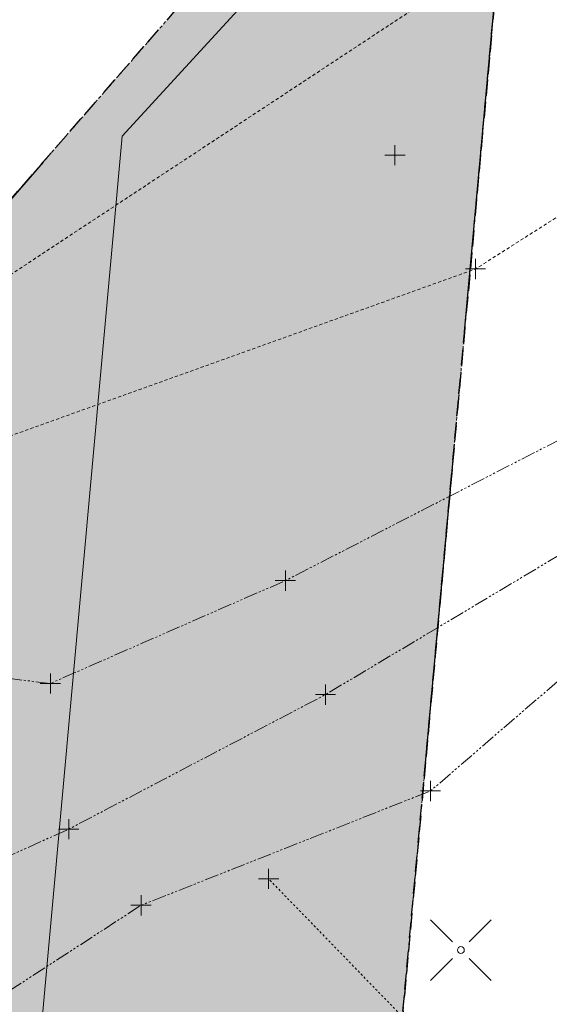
# Model space of a CAD drawing. Header units: feet. Extents: x 1620404 to 1693143, y 557267 to 607752.
# Tile 27 of 107: x 1620869 to 1620895, y 607306 to 607355. Entities that reach past the tile are written whole.
import ezdxf

# ---------------------------------------------------------------- set-up
doc = ezdxf.new("R2010")
doc.units = ezdxf.units.FT
doc.header["$MEASUREMENT"] = 0
for name, pattern in [('constlimit', [0]), ('DGN Style 2', [0.271631, 0.162979, -0.108652]), ('DGN Style 5', [0.190142, 0.081489, -0.108652]), ('esmtchex', [4.75, 0.8, -0.325, -0.325, 0.8, -0.3, 0.8, -0.3, 0.8, -0.3]), ('esmtshex', [4.75, 0.8, -0.325, -0.325, 0.8, -0.3, 0.8, -0.3, 0.8, -0.3]), ('rowex', [4.85, 0.8, -0.375, -0.375, 0.8, -0.3, 0.8, -0.3, 0.8, -0.3]), ('stream', [1.4, 0.7, -0.1, 0.1, -0.1, 0.1, -0.1, 0.1, -0.1])]:
    doc.linetypes.add(name, pattern=pattern)
for name, color, linetype, lineweight in [('DR_X_Ditch', 133, 'stream', 0), ('DR_X_Elev_Flow', 151, 'Continuous', 0), ('DR_X_Storm_Sewer', 151, 'DGN Style 5', 0), ('HY_X_Water_Edge', 133, 'stream', 0), ('RW_P_Const_Limits', 120, 'constlimit', 0), ('RW_X_Esmt_CH', 6, 'esmtchex', 30), ('RW_X_Esmt_SH', 6, 'esmtshex', 30), ('RW_X_Fee_RW', 6, 'rowex', 30), ('SV_X_Control_Cells_Found', 7, 'Continuous', 0), ('SV_X_Top_of_Bank', 97, 'DGN Style 2', 0)]:
    doc.layers.add(name, color=color, linetype=linetype, lineweight=lineweight)
doc.layers.add('RW_X_Easement_Area', color=3, linetype='DGN Style 2', lineweight=0, plot=False, transparency=0.5)
doc.layers.add('SV_X_Shot_Marker (Construction)', color=40, linetype='Continuous', lineweight=0, transparency=0.5)

# ---------------------------------------------------------------- blocks, each defined once
blk = doc.blocks.new('SVPT_412')
at = {"layer": 'SV_X_Shot_Marker (Construction)', "transparency": 33554495}
for p, q in [((0, 0.025), (0, -0.025)), ((-0.025, 0), (0.025, 0))]:
    blk.add_line(p, q, dxfattribs=at)
blk.add_point((0, 0), dxfattribs=at)
blk = doc.blocks.new('SVPT_666')
at = {"layer": 'SV_X_Shot_Marker (Construction)', "transparency": 33554495}
for p, q in [((0, 0.025), (0, -0.025)), ((-0.025, 0), (0.025, 0))]:
    blk.add_line(p, q, dxfattribs=at)
blk.add_point((0, 0), dxfattribs=at)
blk = doc.blocks.new('BMCHS_1')
at = {"layer": 'SV_X_Control_Cells_Found', "color": 52, "linetype": 'Continuous', "lineweight": 0}
for p, q in [((-0.0755, 0.0752), (-0.0208, 0.0205)), ((0.0208, 0.0205), (0.0754, 0.0752)), ((-0.0755, -0.0757), (-0.0208, -0.0211)), ((0.0208, -0.0211), (0.0754, -0.0757))]:
    blk.add_line(p, q, dxfattribs=at)
blk.add_circle((0, 0), 0.0085, dxfattribs=at)
blk = doc.blocks.new('FLINE')
at = {"layer": 'DR_X_Elev_Flow', "color": 7}
for p, q in [((0, 0.025), (0, -0.025)), ((-0.025, 0), (0.025, 0))]:
    blk.add_line(p, q, dxfattribs=at)
blk.add_point((0, 0), dxfattribs=at)
blk = doc.blocks.new('SVPT_1008')
at = {"layer": 'SV_X_Shot_Marker (Construction)', "transparency": 33554495}
for p, q in [((0, 0.025), (0, -0.025)), ((-0.025, 0), (0.025, 0))]:
    blk.add_line(p, q, dxfattribs=at)
blk.add_point((0, 0), dxfattribs=at)
blk = doc.blocks.new('SVPT_1009')
at = {"layer": 'SV_X_Shot_Marker (Construction)', "transparency": 33554495}
for p, q in [((0, 0.025), (0, -0.025)), ((-0.025, 0), (0.025, 0))]:
    blk.add_line(p, q, dxfattribs=at)
blk.add_point((0, 0), dxfattribs=at)
blk = doc.blocks.new('SVPT_1010')
at = {"layer": 'SV_X_Shot_Marker (Construction)', "transparency": 33554495}
for p, q in [((0, 0.025), (0, -0.025)), ((-0.025, 0), (0.025, 0))]:
    blk.add_line(p, q, dxfattribs=at)
blk.add_point((0, 0), dxfattribs=at)
blk = doc.blocks.new('SVPT_1011')
at = {"layer": 'SV_X_Shot_Marker (Construction)', "transparency": 33554495}
for p, q in [((0, 0.025), (0, -0.025)), ((-0.025, 0), (0.025, 0))]:
    blk.add_line(p, q, dxfattribs=at)
blk.add_point((0, 0), dxfattribs=at)
blk = doc.blocks.new('SVPT_1024')
at = {"layer": 'SV_X_Shot_Marker (Construction)', "transparency": 33554495}
for p, q in [((0, 0.025), (0, -0.025)), ((-0.025, 0), (0.025, 0))]:
    blk.add_line(p, q, dxfattribs=at)
blk.add_point((0, 0), dxfattribs=at)
blk = doc.blocks.new('SVPT_1025')
at = {"layer": 'SV_X_Shot_Marker (Construction)', "transparency": 33554495}
for p, q in [((0, 0.025), (0, -0.025)), ((-0.025, 0), (0.025, 0))]:
    blk.add_line(p, q, dxfattribs=at)
blk.add_point((0, 0), dxfattribs=at)

msp = doc.modelspace()

# ---------------------------------------------------------------- linework, layer by layer
at = {"color": 3, "linetype": 'Continuous', "lineweight": 0, "transparency": 33554495}
msp.add_point((1620887.501, 607348.169), dxfattribs=at)
at = {"layer": 'DR_X_Ditch', "flags": 128}
msp.add_lwpolyline([(1620812.283, 607290.973), (1620831.524, 607300.303), (1620859.268, 607309.367), (1620871.344, 607314.797), (1620884.063, 607321.458), (1620901.111, 607331.635), (1620919.291, 607345.337), (1620942.01, 607360.109), (1620965.665, 607369.952), (1620996.583, 607381.366), (1621029.758, 607401.98), (1621046.191, 607417.464)], dxfattribs=at)
at = {"layer": 'DR_X_Storm_Sewer'}
msp.add_line((1620918.16, 607274.325), (1620881.245, 607312.333), dxfattribs=at)
msp.add_point((1620881.245, 607312.333), dxfattribs=at)
at = {"layer": 'HY_X_Water_Edge', "flags": 128}
for points in [[(1620814.86, 607301.894), (1620837.282, 607315.376), (1620858.149, 607323.487), (1620870.434, 607322.011), (1620882.073, 607327.102), (1620905.455, 607339.118), (1620917.101, 607352.537), (1620929.546, 607365.285), (1620949.069, 607375.464), (1620965.394, 607379.953), (1620996.608, 607389.343), (1621022.818, 607408.23), (1621042.617, 607421.609)], [(1620815.494, 607284.813), (1620835.767, 607293.331), (1620863.591, 607303.662), (1620874.924, 607311.023), (1620889.264, 607316.689), (1620903.415, 607328.881), (1620919.977, 607340.407), (1620944.931, 607354.489), (1620994.994, 607374.055), (1621033.594, 607396.567), (1621052.339, 607410.523)]]:
    msp.add_lwpolyline(points, dxfattribs=at)
at = {"layer": 'RW_P_Const_Limits'}
for p in [(1620887.01, 607363.325), (1620869.087, 607295.04)]:
    msp.add_line(p, (1620873.993, 607349.112), dxfattribs=at)
at = {"layer": 'RW_X_Easement_Area', "transparency": 33554495, "flags": 128}
msp.add_lwpolyline([(1620886.381, 607289.044), (1620894.228, 607375.525), (1620841.555, 607315.113), (1620838.542, 607281.906)], close=True, dxfattribs=at)
at = {"layer": 'RW_X_Easement_Area', "transparency": 33554495, "extrusion": (0, 0, -1)}
msp.add_solid([(-1620886.381, 607289.044), (-1620894.228, 607375.525), (-1620838.542, 607281.906), (-1620841.555, 607315.113)], dxfattribs=at)
at = {"layer": 'RW_X_Esmt_CH', "ltscale": 20, "flags": 128}
msp.add_lwpolyline([(1620886.344, 607288.632), (1620894.228, 607375.525), (1620841.555, 607315.113), (1620838.508, 607281.531), (1620886.344, 607288.632)], dxfattribs=at)
at = {"layer": 'RW_X_Esmt_CH', "flags": 128}
msp.add_lwpolyline([(1620886.381, 607289.044), (1620838.542, 607281.906), (1620841.555, 607315.113), (1620894.228, 607375.525)], dxfattribs=at)
at = {"layer": 'RW_X_Esmt_SH'}
msp.add_line((1620886.381, 607289.044), (1620895.074, 607384.845), dxfattribs=at)
msp.add_line((1620886.381, 607289.044), (1620895.074, 607384.845), dxfattribs=at)
at = {"layer": 'RW_X_Fee_RW', "flags": 128}
msp.add_lwpolyline([(1620906.74, 607292.082), (1620914.993, 607383.038), (1620895.074, 607384.845), (1620886.381, 607289.044), (1620906.74, 607292.082)], close=True, dxfattribs=at)
at = {"layer": 'SV_X_Top_of_Bank', "flags": 128}
for points in [[(1620748.095, 607291.785), (1620765.995, 607294.712), (1620776.505, 607298.531), (1620800.205, 607310.501), (1620824.648, 607318.963), (1620846.733, 607328.649), (1620868.189, 607342.074), (1620890.44, 607356.735), (1620906.856, 607364.154), (1620911.375, 607367.899), (1620913.917, 607367.976), (1620918.068, 607369.684), (1620922.759, 607372.075)], [(1620912.057, 607360.489), (1620905.837, 607351.669), (1620891.494, 607342.535), (1620866.38, 607333.526), (1620853.299, 607326.475), (1620839.185, 607320.573), (1620821.529, 607309.111), (1620808.741, 607301.635), (1620779.569, 607288.79)]]:
    msp.add_lwpolyline(points, dxfattribs=at)

# ---------------------------------------------------------------- block references
at = {"layer": 'DR_X_Elev_Flow', "color": 7, "xscale": 20, "yscale": 20, "zscale": 20}
msp.add_blockref('FLINE', (1620887.501, 607348.169), dxfattribs=at)
at = {"layer": 'SV_X_Control_Cells_Found', "color": 52, "linetype": 'Continuous', "lineweight": 0, "xscale": 20, "yscale": 20, "zscale": 20}
msp.add_blockref('BMCHS_1', (1620890.766, 607308.808), dxfattribs=at)
at = {"layer": 'SV_X_Shot_Marker (Construction)', "transparency": 33554495, "xscale": 20, "yscale": 20, "zscale": 20}
for name, p in [('SVPT_412', (1620891.494, 607342.535)), ('SVPT_1024', (1620882.073, 607327.102)), ('SVPT_1025', (1620870.434, 607322.011)), ('SVPT_1011', (1620884.063, 607321.458)), ('SVPT_1010', (1620889.264, 607316.689)), ('SVPT_1008', (1620871.344, 607314.797)), ('SVPT_666', (1620881.245, 607312.333)), ('SVPT_1009', (1620874.924, 607311.023))]:
    msp.add_blockref(name, p, dxfattribs=at)

doc.saveas('drawing.dxf')
